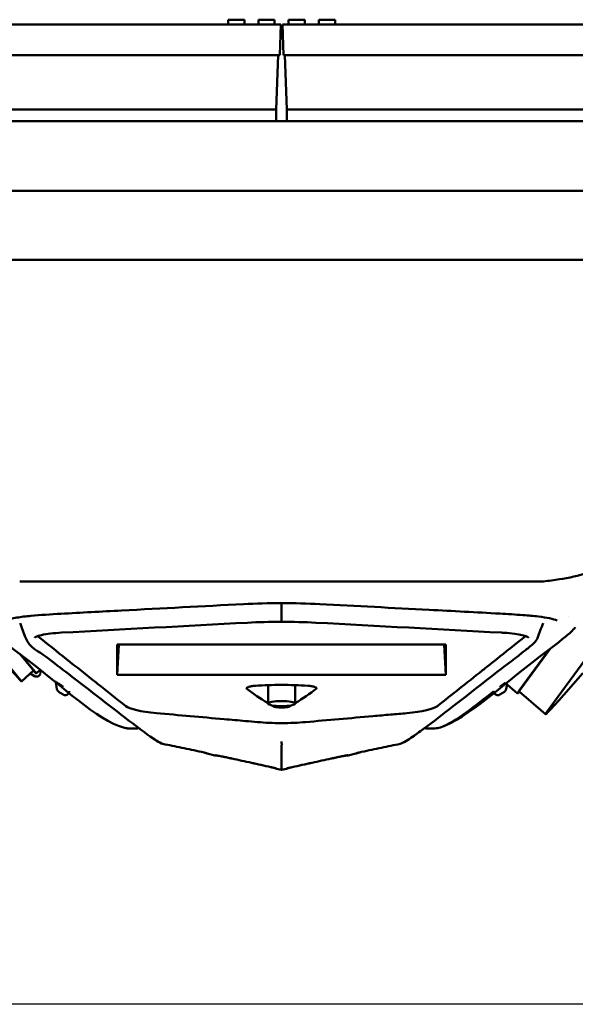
# Model space of a CAD drawing. Header units: millimetres. Extents: x 0 to 6049, y -120 to 1682.
# Tile 26 of 256: x 468 to 540, y 591 to 718. Entities that reach past the tile are written whole.
import ezdxf

# ---------------------------------------------------------------- set-up
doc = ezdxf.new("R2010")
doc.units = ezdxf.units.MM
doc.header["$LTSCALE"] = 2
doc.layers.add('Bemaßung (ISO)', color=7, linetype='Continuous', lineweight=25)
doc.layers.add('Sichtbar (ISO)', color=7, linetype='Continuous', lineweight=50)
doc.styles.add('Notiztext (DIN)', font='isocpeur.ttf')
doc.dimstyles.new('Standard (DIN)', dxfattribs={"dimscale": 2, "dimtxt": 3.5, "dimasz": 2.5, "dimexe": 2, "dimexo": 0.5, "dimgap": 0.5, "dimtad": 1, "dimrnd": 1e-08, "dimtxsty": 'Notiztext (DIN)', "dimcen": 0.09, "dimdle": 10, "dimclrd": 256, "dimclre": 256, "dimclrt": 256, "dimadec": 0, "dimazin": 0, "dimtfac": 1, "dimtmove": 0, "dimatfit": 3, "dimfxl": 1, "dimtolj": 1, "dimtzin": 0, "dimlwd": -1, "dimlwe": -1, "dimarcsym": 0})

# ---------------------------------------------------------------- blocks, each defined once
blk = doc.blocks.new('*D22')
at = {"layer": 'Bemaßung (ISO)', "transparency": 16777216}
for p, q in [((252.97, 717.98), (203.04, 717.98)), ((207.04, 595.72), (207.04, 712.98)), ((594.72, 590.72), (203.04, 590.72))]:
    blk.add_line(p, q, dxfattribs=at)
for points in [[(206.2, 712.98), (207.87, 712.98), (207.04, 717.98)], [(206.2, 595.72), (207.87, 595.72), (207.04, 590.72)]]:
    blk.add_solid(points, dxfattribs=at)
at = {"layer": 'Defpoints', "color": 0, "transparency": 16777216}
for p in [(207.04, 717.98), (253.97, 717.98), (595.72, 590.72)]:
    blk.add_point(p, dxfattribs=at)
at = {"layer": 'Bemaßung (ISO)', "transparency": 16777216, "insert": (197.64, 642.26), "char_height": 7, "attachment_point": 1, "rotation": 90, "style": 'Notiztext (DIN)'}
blk.add_mtext('\\A1;127,26', dxfattribs=at)

msp = doc.modelspace()

# ---------------------------------------------------------------- linework, layer by layer
at = {"layer": 'Sichtbar (ISO)'}
for p, q in [((495.117, 717.379), (495.117, 717.979)), ((495.117, 717.979), (497.217, 717.979)), ((497.217, 717.379), (497.217, 717.979)), ((499.023, 717.379), (499.023, 717.979)), ((499.023, 717.979), (501.123, 717.979)), ((501.123, 717.379), (501.123, 717.979)), ((505.023, 717.979), (502.923, 717.979)), ((502.923, 717.379), (502.923, 717.979)), ((505.023, 717.379), (505.023, 717.979)), ((508.93, 717.979), (506.83, 717.979)), ((506.83, 717.379), (506.83, 717.979)), ((508.93, 717.379), (508.93, 717.979)), ((252.123, 717.38), (501.923, 717.379)), ((501.784, 713.379), (501.923, 717.379)), ((502.123, 717.379), (751.923, 717.379)), ((502.123, 717.379), (502.263, 713.379)), ((501.784, 713.379), (252.263, 713.38)), ((501.339, 706.379), (501.583, 713.379)), ((502.263, 713.379), (750.336, 713.379)), ((502.463, 713.379), (502.708, 706.379)), ((501.339, 706.379), (252.708, 706.38)), ((501.339, 704.879), (501.339, 706.379)), ((743.336, 706.379), (502.708, 706.379)), ((502.708, 704.879), (502.708, 706.379)), ((252.463, 704.88), (724.023, 704.879)), ((252.708, 704.88), (501.339, 704.879)), ((474.546, 704.879), (474.546, 704.879)), ((489.023, 704.879), (489.023, 704.879)), ((494.023, 704.879), (494.023, 704.879)), ((496.261, 704.879), (496.261, 704.879)), ((498.251, 704.879), (498.251, 704.879)), ((502.708, 704.879), (741.836, 704.879)), ((529.501, 704.879), (529.501, 704.879)), ((619.523, 695.879), (384.523, 695.879)), ((582.408, 686.938), (421.639, 686.938)), ((535.875, 645.379), (468.172, 645.379)), ((537.637, 640.336), (537.638, 640.336)), ((539.13, 640.874), (539.13, 640.874)), ((468.268, 632.626), (463.103, 638.845)), ((480.787, 633.293), (480.989, 637.246)), ((480.787, 637.246), (480.787, 633.293)), ((523.259, 637.246), (480.787, 637.246)), ((523.058, 637.246), (523.259, 633.293)), ((523.259, 633.293), (523.259, 637.246)), ((536.662, 636.629), (532.754, 631.266)), ((536.733, 636.684), (532.938, 631.476)), ((469.836, 634.023), (468.174, 636.023)), ((468.241, 635.973), (470.151, 633.673)), ((536.353, 628.549), (541.678, 635.856)), ((468.393, 632.464), (469.961, 633.861)), ((470.848, 633.982), (470.293, 633.488)), ((470.072, 633.148), (469.544, 633.489)), ((480.787, 633.293), (523.259, 633.293)), ((538.527, 630.74), (540.954, 633.501)), ((472.833, 632.317), (472.985, 631.456)), ((500.273, 631.975), (500.273, 629.591)), ((503.773, 631.975), (503.773, 629.591)), ((530.946, 632.276), (532.538, 630.911)), ((531.172, 632.082), (531.062, 631.456)), ((473.79, 630.746), (473.206, 631.123)), ((474.57, 631.173), (474.553, 631.079)), ((529.477, 631.173), (529.493, 631.079)), ((530.257, 630.746), (530.841, 631.123)), ((532.733, 631.139), (536.148, 628.212)), ((481.899, 626.459), (481.899, 626.459)), ((483.427, 626.379), (482.171, 626.379)), ((520.62, 626.379), (521.876, 626.379)), ((493.413, 622.897), (492.412, 623.117)), ((510.634, 622.897), (511.634, 623.117)), ((502.023, 621.009), (501.379, 621.15)), ((502.023, 621.009), (502.667, 621.15))]:
    msp.add_line(p, q, dxfattribs=at)
for centre, radius, start, end in [((534.213, 670.379), 25, 278.54909, 295.84193), ((527.523, 714.879), 70, 276.85224, 278.54908), ((470.343, 633.568), 0.5, 237.13434, 350), ((473.477, 631.543), 0.5, 190, 237.13434), ((530.569, 631.543), 0.5, 302.86566, 350), ((474.061, 631.166), 0.5, 237.13434, 350), ((529.986, 631.166), 0.5, 190, 302.86566), ((486.792, 624.869), 0.5, 257.59572, 258.72742), ((517.256, 624.869), 0.5, 281.28102, 282.46854), ((492.519, 623.605), 0.5, 229.85165, 257.63007), ((493.52, 623.386), 0.5, 257.6544, 280.86714), ((510.527, 623.386), 0.5, 259.13278, 282.34561), ((511.527, 623.605), 0.5, 282.36993, 310.14779), ((501.487, 621.638), 0.5, 229.04651, 257.63007), ((502.56, 621.638), 0.5, 282.36993, 310.95392)]:
    msp.add_arc(centre, radius, start, end, dxfattribs=at)
for centre, major_axis, ratio, start_param, end_param in [((502.023, 643.075), (0, -0.5), 0.000869, 6.2830918, 6.2831849), ((466.064, 635.076), (2.029, -2.277), 0.0124969, 4.3132745, 8.2530961), ((466.064, 635.076), (2.329, -2.613), 0.0124969, 5.0557378, 6.6265341), ((467.632, 636.474), (2.329, -2.613), 0.0124969, 0, 0.3433488), ((607.099, 636.22), (113.676, -1.969), 0.2148105, 3.4155779, 3.4942729), ((396.95, 636.22), (113.674, 1.969), 0.2148118, 5.9305023, 6.0091979), ((536.313, 635.315), (-3.775, -4.404), 0.031426, 5.9047929, 6.6062218), ((536.313, 635.315), (-3.579, -4.176), 0.031426, 5.9047929, 6.2831853), ((539.728, 632.388), (-3.579, -4.176), 0.031426, 5.9047929, 7.4755892), ((489.373, 629.647), (7.698, 0.061), 0.1853245, 3.3675435, 4.2342512), ((607.099, 636.22), (113.676, -1.969), 0.2148105, 3.5051698, 3.5114621), ((396.95, 636.22), (113.674, 1.969), 0.2148118, 5.9133129, 5.9196053), ((514.674, 629.647), (7.698, -0.061), 0.1853246, 5.1905353, 6.0572328), ((486.79, 624.869), (-0.098, -0.49), 0.5297447, 0.0004788, 0.0015776), ((486.792, 624.868), (-0.098, -0.49), 0.5297395, 0.0003606, 0.0015), ((517.256, 624.869), (0.098, -0.49), 0.5297397, 6.2816677, 6.2828034), ((517.256, 624.869), (0.098, -0.49), 0.5297445, 6.2816472, 6.2827226), ((491.782, 623.828), (-0.106, -0.489), 0.5282952, 0.0000666, 0.0131986), ((495.709, 622.971), (-0.107, -0.488), 0.5279632, 6.2831593, 6.2952239), ((508.338, 622.971), (0.107, -0.488), 0.5281803, 6.2710706, 6.2830999), ((500.753, 621.864), (-0.107, -0.488), 0.5282917, 6.2830946, 6.2924711), ((503.294, 621.864), (0.107, -0.488), 0.5282252, 6.2737887, 6.2831856)]:
    msp.add_ellipse(centre, major_axis=major_axis, ratio=ratio, start_param=start_param, end_param=end_param, dxfattribs=at)
msp.add_ellipse((502.023, 629.591), major_axis=(-1.75, 0), ratio=0.187125, dxfattribs=at)
for points, knots in [([(497.094, 642.447), (491.846, 642.171), (486.594, 641.898), (478.725, 641.484), (476.097, 641.348), (472.182, 641.121), (470.848, 641.046), (468.965, 640.868), (468.339, 640.788), (467.51, 640.643), (467.242, 640.586), (466.769, 640.465), (466.566, 640.4), (466.409, 640.336)], [0, 0, 0, 0, 1.6384069, 1.6384069, 2.4578167, 2.4578167, 2.8720897, 2.8720897, 3.0990094, 3.0990094, 3.2249399, 3.2249399, 3.3564018, 3.3564018, 3.3564018, 3.3564018]), ([(502.023, 642.575), (502.023, 642.287), (502.023, 641.998), (502.023, 641.366), (502.023, 641.023), (502.023, 640.679)], [0.0167595, 0.0167595, 0.0167595, 0.0167595, 0.10496431, 0.10496431, 0.20992516, 0.20992516, 0.20992516, 0.20992516]), ([(537.637, 640.336), (537.405, 640.43), (537.069, 640.528), (536.249, 640.7), (535.759, 640.777), (534.613, 640.918), (533.927, 640.977), (532.247, 641.099), (531.237, 641.158), (527.2, 641.389), (524.144, 641.546), (516.381, 641.954), (511.666, 642.2), (506.953, 642.447)], [0, 0, 0, 0, 0.1946258, 0.1946258, 0.3883666, 0.3883666, 0.6143147, 0.6143147, 0.9321918, 0.9321918, 1.8848141, 1.8848141, 3.3561323, 3.3561323, 3.3561323, 3.3561323]), ([(502.023, 640.679), (502.023, 640.616), (502.023, 640.554), (502.023, 640.5), (502.023, 640.446), (502.023, 640.399), (502.023, 640.362), (502.023, 640.325), (502.023, 640.299), (502.023, 640.286)], [0, 0, 0, 0, 0.3333333, 0.3333333, 0.3333333, 0.6666667, 0.6666667, 0.6666667, 1, 1, 1, 1]), ([(482.09, 626.386), (482.087, 626.386), (482.092, 626.385), (482.075, 626.388), (482.08, 626.387), (482.031, 626.395), (482.033, 626.395), (481.964, 626.406), (481.956, 626.407), (481.836, 626.426), (481.739, 626.437), (478.256, 627.418), (473.472, 631.975), (467.992, 636.161), (466.589, 637.199), (464.831, 638.649), (464.384, 638.99), (464.054, 639.484)], [0, 0, 0, 0, 6.8403481, 6.8403481, 9.4488118, 9.4488118, 10.3183466, 10.3183466, 10.6083809, 10.6083809, 10.8429757, 10.8429757, 16.2298532, 16.2298532, 18.0253648, 18.0253648, 18.6444848, 18.6444848, 18.6444848, 18.6444848]), ([(539.992, 639.484), (539.67, 639.001), (539.235, 638.666), (537.499, 637.23), (536.103, 636.199), (530.657, 632.037), (526.057, 627.716), (522.401, 626.456), (522.257, 626.434), (522.026, 626.397), (522.048, 626.401), (522.024, 626.397), (521.988, 626.391), (521.955, 626.385), (521.959, 626.386), (521.957, 626.386), (521.957, 626.386), (521.957, 626.386)], [0, 0, 0, 0, 0.6051645, 0.6051645, 2.3896242, 2.3896242, 7.7432299, 7.7432299, 7.9964179, 7.9964179, 8.5831353, 8.5831353, 10.2992097, 10.2992097, 15.4474352, 15.4474352, 18.868326, 18.868326, 18.868326, 18.868326]), ([(486.685, 624.38), (486.517, 624.417), (486.111, 624.614), (484.857, 625.449), (483.788, 626.253), (480.083, 629.079), (477.284, 631.255), (473.521, 634.158), (472.554, 634.899), (470.63, 636.38), (469.449, 636.731), (468.949, 638.057)], [0, 0, 0, 0, 0.6956561, 0.6956561, 2.0743329, 2.0743329, 5.6504551, 5.6504551, 6.8763205, 6.8763205, 8.102574, 8.102574, 8.102574, 8.102574]), ([(473.583, 638.762), (473.084, 638.736), (472.604, 638.694), (471.727, 638.588), (471.322, 638.522), (470.66, 638.378), (470.396, 638.295), (470.187, 638.198), (470.145, 638.172), (470.114, 638.15), (470.11, 638.146), (470.11, 638.146)], [0, 0, 0, 0, 0.15605416, 0.15605416, 0.31756822, 0.31756822, 0.48095509, 0.48095509, 0.54792027, 0.54792027, 0.57984885, 0.57984885, 0.57984885, 0.57984885]), ([(470.474, 638.313), (471.729, 637.318), (472.981, 636.324), (474.231, 635.332), (475.51, 634.317), (476.786, 633.304), (478.06, 632.294), (478.118, 632.248), (478.175, 632.202), (478.233, 632.156), (479.449, 631.191), (480.662, 630.229), (481.874, 629.268)], [0.0075051, 0.0075051, 0.0075051, 0.0075051, 0.33333333, 0.33333333, 0.33333333, 0.66666667, 0.66666667, 0.66666667, 0.68180869, 0.68180869, 0.68180869, 1, 1, 1, 1]), ([(535.098, 638.056), (534.999, 637.792), (534.835, 637.62), (534.331, 637.107), (533.94, 636.8), (532.354, 635.542), (531.113, 634.61), (526.246, 630.857), (522.513, 627.854), (518.435, 624.929), (517.634, 624.44), (517.364, 624.381)], [0, 0, 0, 0, 0.2430284, 0.2430284, 0.76036, 0.76036, 2.3119124, 2.3119124, 6.9666932, 6.9666932, 8.101879, 8.101879, 8.101879, 8.101879]), ([(522.173, 629.268), (524.084, 630.784), (525.994, 632.299), (528.284, 634.116), (530.91, 636.201), (533.573, 638.313)], [-21.0364679, -21.0364679, -21.0364679, -21.0364679, -3.5185955, -3.5185955, -0.0378052, -0.0378052, -0.0378052, -0.0378052]), ([(533.937, 638.146), (533.937, 638.146), (533.926, 638.156), (533.864, 638.195), (533.792, 638.232), (533.555, 638.324), (533.362, 638.381), (532.859, 638.495), (532.529, 638.554), (531.743, 638.662), (531.264, 638.711), (530.662, 638.751), (530.563, 638.757), (530.463, 638.762)], [0.07392061, 0.07392061, 0.07392061, 0.07392061, 0.12251169, 0.12251169, 0.20642023, 0.20642023, 0.32365811, 0.32365811, 0.46233799, 0.46233799, 0.62318111, 0.62318111, 0.6544488, 0.6544488, 0.6544488, 0.6544488]), ([(469.942, 633.845), (470.04, 633.741), (470.118, 633.658), (470.176, 633.598), (470.258, 633.514), (470.298, 633.477), (470.293, 633.49), (470.288, 633.504), (470.238, 633.568), (470.151, 633.673)], [0.4596969, 0.4596969, 0.4596969, 0.4596969, 0.60045007, 0.60045007, 0.60045007, 0.80006333, 0.80006333, 0.80006333, 1, 1, 1, 1]), ([(470.671, 633.825), (470.675, 633.821), (470.68, 633.818), (470.791, 633.737), (470.829, 633.706), (470.853, 633.685), (470.856, 633.681), (470.856, 633.679)], [-0.12837837, -0.12837837, -0.12837837, -0.12837837, -0.12514606, -0.12514606, -0.04510393, -0.04510393, -0.000001, -0.000001, -0.000001, -0.000001]), ([(470.856, 633.679), (470.858, 633.569), (470.855, 633.598), (470.855, 633.594), (470.855, 633.595), (470.855, 633.595)], [-9.1031956, -9.1031956, -9.1031956, -9.1031956, -4.7983297, -4.7983297, -0.000001, -0.000001, -0.000001, -0.000001]), ([(472.923, 632.351), (472.908, 632.361), (472.894, 632.37), (472.871, 632.385), (472.862, 632.391), (472.839, 632.405), (472.833, 632.408), (472.833, 632.407)], [0.000001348, 0.000001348, 0.000001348, 0.000001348, 0.007400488, 0.007400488, 0.01501492, 0.01501492, 0.030542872, 0.030542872, 0.030542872, 0.030542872]), ([(472.833, 632.317), (472.833, 632.317), (472.833, 632.317), (472.833, 632.322), (472.833, 632.302), (472.833, 632.407)], [-2.9042064, -2.9042064, -2.9042064, -2.9042064, -1.9446865, -1.9446865, -0.000001, -0.000001, -0.000001, -0.000001]), ([(473.806, 631.765), (473.659, 631.863), (473.511, 631.961), (473.364, 632.058), (473.217, 632.156), (473.07, 632.253), (472.923, 632.351)], [0.00000018, 0.00000018, 0.00000018, 0.00000018, 0.5, 0.5, 0.5, 0.9999999, 0.9999999, 0.9999999, 0.9999999]), ([(472.985, 631.456), (472.985, 631.456), (472.985, 631.456), (472.985, 631.456), (472.985, 631.456), (472.985, 631.456), (472.985, 631.456), (472.985, 631.456), (472.985, 631.456), (472.985, 631.456)], [0, 0, 0, 0, 0.02857143, 0.05714286, 0.08571429, 0.11428571, 0.14285714, 0.17142857, 0.19775185, 0.19775185, 0.19775185, 0.19775185]), ([(498.649, 631.894), (498.452, 631.881), (498.271, 631.86), (497.959, 631.808), (497.828, 631.776), (497.626, 631.706), (497.557, 631.667), (497.493, 631.588), (497.499, 631.547), (497.548, 631.508)], [-0.2548369, -0.2548369, -0.2548369, -0.2548369, -0.19184169, -0.19184169, -0.12855322, -0.12855322, -0.06437303, -0.06437303, -0.000001, -0.000001, -0.000001, -0.000001]), ([(505.397, 631.894), (504.318, 631.967), (503.171, 632.004), (500.876, 632.004), (499.729, 631.967), (498.649, 631.894)], [-0.68868314, -0.68868314, -0.68868314, -0.68868314, -0.34434207, -0.34434207, -0.000001, -0.000001, -0.000001, -0.000001]), ([(506.498, 631.508), (506.548, 631.547), (506.554, 631.588), (506.49, 631.667), (506.42, 631.706), (506.219, 631.776), (506.088, 631.808), (505.775, 631.86), (505.595, 631.881), (505.397, 631.894)], [-0.25472042, -0.25472042, -0.25472042, -0.25472042, -0.19037776, -0.19037776, -0.12622691, -0.12622691, -0.06296736, -0.06296736, -0.000001, -0.000001, -0.000001, -0.000001]), ([(530.974, 632.252), (530.877, 632.187), (530.78, 632.123), (530.683, 632.058), (530.535, 631.961), (530.388, 631.863), (530.24, 631.765)], [0.16957547, 0.16957547, 0.16957547, 0.16957547, 0.5, 0.5, 0.5, 0.99999999, 0.99999999, 0.99999999, 0.99999999]), ([(474.553, 631.079), (474.553, 631.079), (474.553, 631.079), (474.553, 631.079), (474.553, 631.079), (474.553, 631.079), (474.553, 631.079), (474.553, 631.079), (474.553, 631.079), (474.553, 631.079), (474.553, 631.079)], [0.80247047, 0.80247047, 0.80247047, 0.80247047, 0.80555556, 0.83333333, 0.86111111, 0.88888889, 0.91666667, 0.94444444, 0.97222222, 1, 1, 1, 1]), ([(474.554, 631.097), (474.554, 631.097), (474.554, 631.095), (474.554, 631.094), (474.554, 631.094)], [0.184812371, 0.184812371, 0.184812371, 0.184812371, 0.194444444, 0.221423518, 0.221423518, 0.221423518, 0.221423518]), ([(529.477, 631.173), (527.141, 629.428), (524.567, 627.209), (522.407, 626.458), (522.258, 626.434), (522.033, 626.398), (522.049, 626.401), (522.024, 626.397), (521.989, 626.391), (521.955, 626.385), (521.959, 626.386), (521.957, 626.386), (521.957, 626.386), (521.957, 626.386)], [4.6853493, 4.6853493, 4.6853493, 4.6853493, 7.7396456, 7.7396456, 7.9936823, 7.9936823, 8.5700111, 8.5700111, 10.2962271, 10.2962271, 15.4748777, 15.4748777, 18.6447207, 18.6447207, 18.6447207, 18.6447207]), ([(529.493, 631.079), (529.493, 631.079), (529.493, 631.079), (529.493, 631.079), (529.493, 631.079), (529.493, 631.079), (529.493, 631.079), (529.493, 631.079), (529.493, 631.079), (529.493, 631.079), (529.493, 631.079), (529.493, 631.079), (529.493, 631.079), (529.493, 631.079), (529.493, 631.079), (529.493, 631.079), (529.493, 631.079), (529.493, 631.079), (529.493, 631.079), (529.493, 631.079), (529.493, 631.079), (529.493, 631.079), (529.493, 631.079), (529.493, 631.079), (529.493, 631.079), (529.493, 631.079), (529.493, 631.079), (529.493, 631.079), (529.493, 631.079), (529.493, 631.079), (529.493, 631.079), (529.493, 631.079), (529.493, 631.079), (529.493, 631.079), (529.493, 631.079), (529.493, 631.079), (529.493, 631.079), (529.493, 631.079), (529.493, 631.079), (529.493, 631.079)], [0, 0, 0, 0, 0.0204545, 0.0204545, 0.0204545, 0.02702703, 0.02702703, 0.02702703, 0.04806585, 0.04806585, 0.04806585, 0.05405405, 0.05405405, 0.05405405, 0.07585467, 0.07585467, 0.07585467, 0.08108108, 0.08108108, 0.08108108, 0.10362929, 0.10362929, 0.10362929, 0.10810811, 0.10810811, 0.10810811, 0.13136394, 0.13136394, 0.13136394, 0.13513514, 0.13513514, 0.13513514, 0.15911359, 0.15911359, 0.15911359, 0.16216216, 0.16216216, 0.16216216, 0.18131738, 0.18131738, 0.18131738, 0.18131738]), ([(500.957, 629.228), (500.987, 629.211), (501.031, 629.194), (501.139, 629.164), (501.204, 629.15), (501.387, 629.119), (501.517, 629.104), (501.773, 629.086), (501.898, 629.081), (502.149, 629.081), (502.273, 629.086), (502.53, 629.104), (502.659, 629.119), (502.842, 629.15), (502.907, 629.164), (503.016, 629.194), (503.059, 629.211), (503.089, 629.228)], [-0.28221709, -0.28221709, -0.28221709, -0.28221709, -0.25280402, -0.25280402, -0.22346341, -0.22346341, -0.17879376, -0.17879376, -0.14110784, -0.14110784, -0.103422, -0.103422, -0.05875234, -0.05875234, -0.02941288, -0.02941288, -0.000001, -0.000001, -0.000001, -0.000001]), ([(485.841, 628.352), (487.307, 628.223), (488.768, 628.095), (490.226, 627.966), (491.683, 627.838), (493.137, 627.709), (494.587, 627.581), (495.518, 627.499), (496.447, 627.417), (497.374, 627.335), (497.891, 627.289), (498.408, 627.243), (498.924, 627.197)], [0, 0, 0, 0, 0.3333333, 0.3333333, 0.3333333, 0.6666667, 0.6666667, 0.6666667, 0.8806824, 0.8806824, 0.8806824, 1, 1, 1, 1]), ([(505.123, 627.197), (506.565, 627.325), (508.01, 627.453), (509.46, 627.581), (510.91, 627.709), (512.363, 627.838), (513.821, 627.966), (514.585, 628.033), (515.349, 628.101), (516.115, 628.168), (516.811, 628.23), (517.508, 628.291), (518.205, 628.352)], [0, 0, 0, 0, 0.33333333, 0.33333333, 0.33333333, 0.66666667, 0.66666667, 0.66666667, 0.84128192, 0.84128192, 0.84128192, 1, 1, 1, 1]), ([(482.09, 626.386), (482.087, 626.386), (482.093, 626.385), (482.075, 626.388), (482.08, 626.387), (482.031, 626.395), (482.032, 626.396), (481.966, 626.406), (481.957, 626.407), (481.88, 626.419), (481.859, 626.423), (481.837, 626.426)], [0, 0, 0, 0, 7.1028125, 7.1028125, 9.6782361, 9.6782361, 10.5367538, 10.5367538, 10.8230813, 10.8230813, 10.8985881, 10.8985881, 10.8985881, 10.8985881]), ([(482.171, 626.379), (482.171, 626.379), (482.171, 626.379), (482.171, 626.379), (482.171, 626.379), (482.171, 626.379), (482.171, 626.379), (482.171, 626.379), (482.171, 626.379), (482.171, 626.379), (482.171, 626.379), (482.171, 626.379), (482.171, 626.379), (482.171, 626.379), (482.171, 626.379), (482.171, 626.379), (482.171, 626.379), (482.171, 626.379), (482.171, 626.379), (482.171, 626.379), (482.171, 626.379), (482.171, 626.379)], [0.9423154, 0.9423154, 0.9423154, 0.9423154, 0.949152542, 0.949152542, 0.949152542, 0.957627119, 0.957627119, 0.957627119, 0.966101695, 0.966101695, 0.966101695, 0.974576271, 0.974576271, 0.974576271, 0.983050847, 0.983050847, 0.983050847, 0.991525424, 0.991525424, 0.991525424, 1, 1, 1, 1]), ([(498.924, 627.197), (499.398, 627.155), (499.896, 627.123), (500.938, 627.078), (501.479, 627.067), (502.567, 627.067), (503.109, 627.078), (504.151, 627.123), (504.648, 627.155), (505.123, 627.197)], [-0.64158102, -0.64158102, -0.64158102, -0.64158102, -0.48398619, -0.48398619, -0.32077781, -0.32077781, -0.15758011, -0.15758011, -0.000001, -0.000001, -0.000001, -0.000001]), ([(520.431, 626.355), (519.834, 625.905), (519.284, 625.527), (518.143, 624.744), (517.586, 624.43), (517.365, 624.381)], [6.3946469, 6.3946469, 6.3946469, 6.3946469, 7.2069458, 7.2069458, 8.1005744, 8.1005744, 8.1005744, 8.1005744]), ([(521.876, 626.379), (521.876, 626.379), (521.876, 626.379), (521.876, 626.379), (521.876, 626.379), (521.876, 626.379), (521.876, 626.379), (521.876, 626.379), (521.876, 626.379)], [0, 0, 0, 0, 0.008547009, 0.017094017, 0.025641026, 0.034188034, 0.042735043, 0.0496177, 0.0496177, 0.0496177, 0.0496177]), ([(486.695, 624.378), (487.48, 624.222), (489.094, 623.893), (490.799, 623.529), (491.68, 623.339)], [0.00000048, 0.00000048, 0.00000048, 0.00000048, 0.5, 1, 1, 1, 1]), ([(502.032, 624.23), (502.032, 623.846), (502.027, 623.461), (502.022, 623.105), (502.017, 622.674), (502.011, 622.286), (502.009, 621.979), (502.008, 621.819), (502.008, 621.68), (502.008, 621.567), (502.008, 621.448), (502.008, 621.357), (502.011, 621.291), (502.013, 621.234), (502.017, 621.195), (502.023, 621.166), (502.033, 621.123), (502.039, 621.102), (502.043, 621.087), (502.056, 621.035), (502.041, 621.036), (502.028, 621.034), (502.026, 621.034), (502.025, 621.034), (502.023, 621.034), (502.013, 621.032), (502.014, 621.026), (502.017, 621.021), (502.018, 621.018), (502.021, 621.016), (502.023, 621.014), (502.024, 621.013), (502.025, 621.012), (502.025, 621.012), (502.026, 621.011), (502.025, 621.011), (502.024, 621.011), (502.024, 621.011), (502.023, 621.011), (502.023, 621.011), (502.022, 621.01), (502.023, 621.009), (502.023, 621.009), (502.023, 621.009), (502.023, 621.009), (502.023, 621.009), (502.024, 621.009), (502.023, 621.009), (502.023, 621.009)], [0.00000037, 0.00000037, 0.00000037, 0.00000037, 0.04102133, 0.04102133, 0.04102133, 0.0905985, 0.0905985, 0.0905985, 0.11647855, 0.11647855, 0.11647855, 0.14356501, 0.14356501, 0.14356501, 0.16666667, 0.16666667, 0.16666667, 0.20193283, 0.20193283, 0.20193283, 0.31918007, 0.31918007, 0.31918007, 0.33333333, 0.33333333, 0.33333333, 0.4324756, 0.4324756, 0.4324756, 0.5, 0.5, 0.5, 0.54028986, 0.54028986, 0.54028986, 0.64169029, 0.64169029, 0.64169029, 0.66666667, 0.66666667, 0.66666667, 0.82895954, 0.82895954, 0.82895954, 0.83333333, 0.83333333, 0.83333333, 1, 1, 1, 1]), ([(502.023, 624.669), (502.027, 624.6), (502.031, 624.532), (502.034, 624.472), (502.038, 624.411), (502.042, 624.358), (502.04, 624.316), (502.039, 624.274), (502.033, 624.245), (502.032, 624.23)], [0, 0, 0, 0, 0.3333333, 0.3333333, 0.3333333, 0.6666667, 0.6666667, 0.6666667, 1, 1, 1, 1]), ([(512.367, 623.339), (513.249, 623.529), (514.956, 623.894), (516.569, 624.222), (517.353, 624.378)], [0, 0, 0, 0, 0.5, 0.99999773, 0.99999773, 0.99999773, 0.99999773]), ([(492.354, 623.184), (492.354, 623.184), (492.352, 623.184), (492.339, 623.188), (492.316, 623.194), (492.226, 623.216), (492.135, 623.238), (491.915, 623.287), (491.805, 623.312), (491.676, 623.339)], [0.08219818, 0.08219818, 0.08219818, 0.08219818, 0.09380094, 0.09380094, 0.13224614, 0.13224614, 0.20070936, 0.20070936, 0.24715648, 0.24715648, 0.24715648, 0.24715648]), ([(494.504, 622.716), (494.478, 622.721), (494.452, 622.726), (494.316, 622.754), (494.215, 622.775), (494, 622.818), (493.893, 622.84), (493.679, 622.882), (493.588, 622.9), (493.501, 622.916), (493.48, 622.92), (493.464, 622.922), (493.461, 622.923), (493.461, 622.923)], [0.11894573, 0.11894573, 0.11894573, 0.11894573, 0.12868614, 0.12868614, 0.1718025, 0.1718025, 0.23322369, 0.23322369, 0.320055, 0.320055, 0.36008244, 0.36008244, 0.37621463, 0.37621463, 0.37621463, 0.37621463]), ([(493.473, 622.921), (493.472, 622.921), (493.471, 622.921), (493.465, 622.922), (493.461, 622.923), (493.461, 622.923)], [0.355972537, 0.355972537, 0.355972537, 0.355972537, 0.359178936, 0.359178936, 0.376275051, 0.376275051, 0.376275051, 0.376275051]), ([(495.344, 622.539), (495.327, 622.542), (495.309, 622.546), (495.193, 622.571), (495.09, 622.593), (494.897, 622.634), (494.804, 622.653), (494.617, 622.692), (494.522, 622.712), (494.321, 622.753), (494.219, 622.774), (494.003, 622.818), (493.897, 622.839), (493.731, 622.872), (493.666, 622.884), (493.614, 622.895)], [0.02869206, 0.02869206, 0.02869206, 0.02869206, 0.03422489, 0.03422489, 0.06504993, 0.06504993, 0.09407358, 0.09407358, 0.1276915, 0.1276915, 0.17141644, 0.17141644, 0.23225241, 0.23225241, 0.28577871, 0.28577871, 0.28577871, 0.28577871]), ([(495.602, 622.483), (495.506, 622.504), (495.397, 622.527), (495.189, 622.572), (495.087, 622.594), (494.895, 622.634), (494.803, 622.653), (494.685, 622.678), (494.654, 622.684), (494.624, 622.691)], [0, 0, 0, 0, 0.03478704, 0.03478704, 0.06519334, 0.06519334, 0.09412279, 0.09412279, 0.10459804, 0.10459804, 0.10459804, 0.10459804]), ([(500.648, 621.376), (499.81, 621.56), (498.13, 621.929), (496.447, 622.298), (495.605, 622.482)], [0, 0, 0, 0, 0.5, 0.99999832, 0.99999832, 0.99999832, 0.99999832]), ([(508.442, 622.482), (507.628, 622.304), (505.974, 621.941), (504.265, 621.566), (503.398, 621.376)], [0.00000089, 0.00000089, 0.00000089, 0.00000089, 0.5, 1, 1, 1, 1]), ([(510.585, 622.923), (510.585, 622.923), (510.585, 622.923), (510.583, 622.923), (510.573, 622.921), (510.521, 622.912), (510.456, 622.899), (510.299, 622.868), (510.218, 622.852), (510.035, 622.816), (509.936, 622.796), (509.736, 622.755), (509.641, 622.736), (509.463, 622.699), (509.383, 622.682), (509.236, 622.652), (509.171, 622.638), (508.994, 622.601), (508.877, 622.576), (508.673, 622.532), (508.58, 622.512), (508.479, 622.49), (508.462, 622.487), (508.445, 622.483)], [0.10363193, 0.10363193, 0.10363193, 0.10363193, 0.10624105, 0.10624105, 0.13698838, 0.13698838, 0.21514996, 0.21514996, 0.272419, 0.272419, 0.32326969, 0.32326969, 0.3616823, 0.3616823, 0.38929786, 0.38929786, 0.41005773, 0.41005773, 0.44451717, 0.44451717, 0.47397348, 0.47397348, 0.48005534, 0.48005534, 0.48005534, 0.48005534]), ([(508.673, 622.532), (508.626, 622.522), (508.579, 622.512), (508.504, 622.496), (508.474, 622.489), (508.445, 622.483)], [0.454120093, 0.454120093, 0.454120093, 0.454120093, 0.469269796, 0.469269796, 0.479829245, 0.479829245, 0.479829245, 0.479829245]), ([(510.433, 622.895), (510.38, 622.885), (510.316, 622.872), (510.158, 622.841), (510.061, 622.821), (509.894, 622.787), (509.836, 622.776), (509.774, 622.763)], [0.19401028, 0.19401028, 0.19401028, 0.19401028, 0.24712821, 0.24712821, 0.30341997, 0.30341997, 0.33012479, 0.33012479, 0.33012479, 0.33012479]), ([(512.37, 623.339), (512.276, 623.319), (512.191, 623.3), (512.039, 623.267), (511.972, 623.251), (511.842, 623.221), (511.787, 623.208), (511.724, 623.192), (511.706, 623.187), (511.694, 623.184), (511.693, 623.184), (511.693, 623.184)], [0, 0, 0, 0, 0.03409501, 0.03409501, 0.07123116, 0.07123116, 0.12105594, 0.12105594, 0.15405142, 0.15405142, 0.16519614, 0.16519614, 0.16519614, 0.16519614]), ([(512.37, 623.339), (512.277, 623.319), (512.193, 623.301), (512.041, 623.267), (511.974, 623.252), (511.894, 623.233), (511.871, 623.228), (511.85, 623.223)], [0, 0, 0, 0, 0.033790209, 0.033790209, 0.070705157, 0.070705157, 0.087443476, 0.087443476, 0.087443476, 0.087443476]), ([(501.331, 621.219), (501.331, 621.219), (501.33, 621.219), (501.324, 621.221), (501.308, 621.225), (501.24, 621.242), (501.165, 621.26), (501.005, 621.296), (500.948, 621.309), (500.813, 621.339), (500.733, 621.357), (500.646, 621.376)], [0.08169343, 0.08169343, 0.08169343, 0.08169343, 0.0883625, 0.0883625, 0.12182889, 0.12182889, 0.18816235, 0.18816235, 0.21825023, 0.21825023, 0.24994937, 0.24994937, 0.24994937, 0.24994937]), ([(501.159, 621.261), (501.129, 621.268), (501.094, 621.276), (501.025, 621.292), (500.991, 621.299), (500.955, 621.307)], [0.164696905, 0.164696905, 0.164696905, 0.164696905, 0.188122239, 0.188122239, 0.206571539, 0.206571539, 0.206571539, 0.206571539]), ([(503.401, 621.376), (503.308, 621.356), (503.224, 621.337), (503.072, 621.303), (503.004, 621.288), (502.873, 621.258), (502.818, 621.244), (502.752, 621.229), (502.733, 621.224), (502.718, 621.22), (502.715, 621.219), (502.715, 621.219)], [0, 0, 0, 0, 0.03369169, 0.03369169, 0.07080649, 0.07080649, 0.12048838, 0.12048838, 0.15379888, 0.15379888, 0.16845411, 0.16845411, 0.16845411, 0.16845411]), ([(503.401, 621.376), (503.308, 621.356), (503.223, 621.337), (503.071, 621.303), (503.004, 621.288), (502.926, 621.27), (502.906, 621.265), (502.888, 621.261)], [0, 0, 0, 0, 0.033829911, 0.033829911, 0.070870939, 0.070870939, 0.085273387, 0.085273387, 0.085273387, 0.085273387])]:
    msp.add_open_spline(points, degree=3, knots=knots, dxfattribs=at)
for points in [[(502.023, 642.575), (500.363, 642.576), (498.688, 642.531), (497.094, 642.447)], [(506.953, 642.447), (505.358, 642.531), (503.684, 642.576), (502.023, 642.575)], [(502.022, 640.142), (500.533, 640.154), (499.03, 640.122), (497.6, 640.047)], [(506.446, 640.047), (505.016, 640.122), (503.511, 640.154), (502.022, 640.142)], [(468.947, 638.063), (468.704, 638.707), (468.461, 639.351), (468.218, 639.995)], [(497.6, 640.047), (489.595, 639.626), (481.591, 639.183), (473.583, 638.762)], [(530.463, 638.762), (522.455, 639.183), (514.452, 639.626), (506.446, 640.047)], [(535.829, 639.992), (535.585, 639.347), (535.342, 638.702), (535.098, 638.056)], [(468.949, 638.057), (468.949, 638.057), (468.949, 638.057), (468.949, 638.057)], [(530.946, 632.276), (530.711, 632.099), (530.477, 631.923), (530.243, 631.747)], [(483.427, 626.379), (483.427, 626.379), (483.427, 626.379), (483.427, 626.379)], [(484.181, 625.964), (483.985, 626.11), (483.784, 626.26), (483.585, 626.41)], [(520.62, 626.379), (520.62, 626.379), (520.62, 626.379), (520.62, 626.379)], [(486.681, 624.381), (486.483, 624.425), (485.968, 624.701), (485.434, 625.066)], [(489.114, 623.885), (488.284, 624.058), (487.477, 624.222), (486.692, 624.379)], [(517.353, 624.378), (516.567, 624.222), (515.76, 624.058), (514.93, 623.884)], [(491.678, 623.339), (491.678, 623.339), (491.677, 623.339), (491.676, 623.339)], [(492.197, 623.223), (492.149, 623.234), (492.091, 623.248), (492.021, 623.263)], [(495.602, 622.483), (495.545, 622.495), (495.484, 622.509), (495.421, 622.522)], [(509.091, 622.621), (509.003, 622.603), (508.912, 622.584), (508.825, 622.565)], [(498.087, 621.938), (498.926, 621.754), (499.779, 621.566), (500.644, 621.376)], [(500.811, 621.34), (500.76, 621.351), (500.705, 621.363), (500.646, 621.376)], [(503.403, 621.376), (504.239, 621.56), (505.078, 621.744), (505.917, 621.929)]]:
    msp.add_open_spline(points, degree=3, dxfattribs=at)

# ---------------------------------------------------------------- dimensions: what is measured, and where the dimension line sits
at = {"layer": 'Bemaßung (ISO)'}
dim = msp.add_linear_dim(base=(207.036, 717.98), p1=(595.715, 590.722), p2=(253.973, 717.98), angle=90, dimstyle='Standard (DIN)', override={"dimgap": 0.5, "dimdec": 2, "dimtol": 0, "dimlim": 0, "dimtp": 0, "dimtm": 0, "dimtdec": 2, "dimtofl": 0, "dimatfit": 1}, dxfattribs=at)
dim.commit()
dim.dimension.update_dxf_attribs({"geometry": '*D22', "text_midpoint": (207.036, 654.331), "dimtype": 160})

doc.saveas('drawing.dxf')
